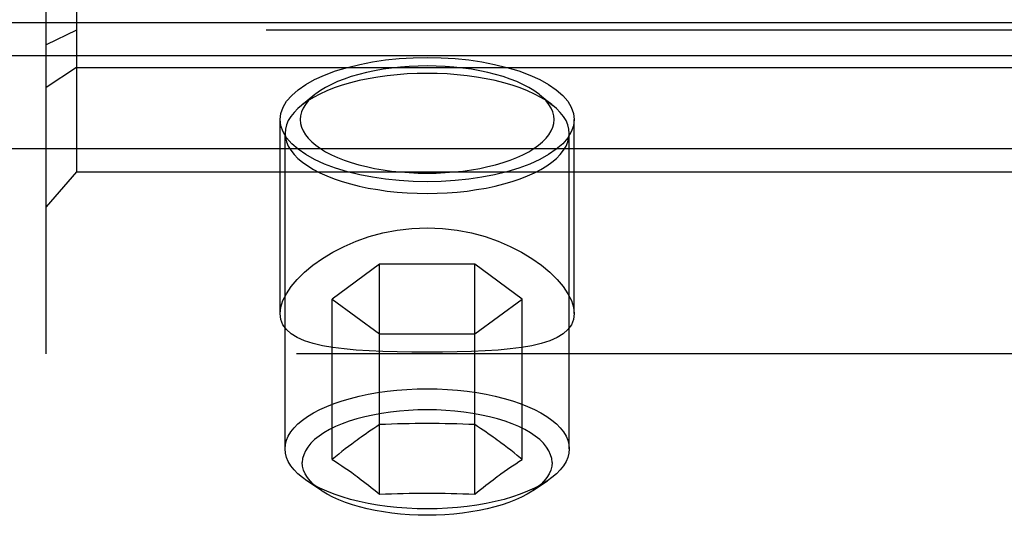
# Model space of a CAD drawing. Header units: inches. Extents: x 0 to 243, y 0 to 157.
# Tile 28 of 69: x 87.062 to 87.708, y 93.896 to 94.221. Entities that reach past the tile are written whole.
import ezdxf

# ---------------------------------------------------------------- set-up
doc = ezdxf.new("R2010")
doc.units = ezdxf.units.IN
doc.header["$LTSCALE"] = 13.357143
doc.header["$MEASUREMENT"] = 0
doc.linetypes.add('HIDDEN', pattern=[0.2, 0.1, -0.1])
doc.layers.add('DEFAULT_2', color=8, linetype='HIDDEN')

msp = doc.modelspace()

# ---------------------------------------------------------------- linework, layer by layer
at = {"layer": 'DEFAULT_2', "color": 8, "linetype": 'HIDDEN'}
for p, q in [((87.07947, 94.00185), (87.07947, 94.56385)), ((87.09947, 94.44447), (87.09947, 94.12124)), ((131.09747, 94.21903), (49.07897, 94.21903)), ((87.09947, 94.21429), (87.07947, 94.20453)), ((88.55947, 94.21429), (87.09947, 94.21429)), ((131.09747, 94.19725), (49.10947, 94.19725)), ((87.09947, 94.1898), (87.07947, 94.17655)), ((87.09947, 94.1898), (88.55947, 94.1898)), ((87.25583, 94.17192), (87.24698, 94.16483)), ((87.40312, 94.17192), (87.41196, 94.16483)), ((87.23297, 94.02818), (87.23297, 94.15552)), ((87.42597, 94.02818), (87.42597, 94.15552)), ((87.23622, 93.93938), (87.23622, 94.14646)), ((87.42272, 93.93938), (87.42272, 94.14646)), ((131.09747, 94.13625), (49.10947, 94.13625)), ((87.09947, 94.12124), (87.07947, 94.09823)), ((87.09947, 94.12124), (88.55947, 94.12124)), ((87.2983, 94.06052), (87.26712, 94.0377)), ((87.2983, 93.90963), (87.2983, 94.06052)), ((87.36065, 94.06052), (87.2983, 94.06052)), ((87.36065, 93.90963), (87.36065, 94.06052)), ((87.39183, 94.0377), (87.36065, 94.06052)), ((87.26712, 93.93246), (87.26712, 94.0377)), ((87.26712, 94.0377), (87.2983, 94.01488)), ((87.36065, 94.01488), (87.39183, 94.0377)), ((87.39183, 93.93246), (87.39183, 94.0377)), ((87.2983, 94.01488), (87.36065, 94.01488)), ((88.57947, 94.00185), (87.07947, 94.00185)), ((87.27568, 93.93929), (87.27355, 93.93763)), ((87.27778, 93.9409), (87.27568, 93.93929)), ((87.3801, 93.9417), (87.37789, 93.94336)), ((87.38222, 93.94009), (87.3801, 93.9417)), ((87.38433, 93.93846), (87.38222, 93.94009)), ((87.38647, 93.93678), (87.38433, 93.93846)), ((87.26924, 93.93419), (87.26712, 93.93246)), ((87.2714, 93.93592), (87.26924, 93.93419)), ((87.27355, 93.93763), (87.2714, 93.93592)), ((87.38863, 93.93506), (87.38647, 93.93678)), ((87.26925, 93.93108), (87.2714, 93.92966)), ((87.2714, 93.92966), (87.27355, 93.92821)), ((87.27355, 93.92821), (87.27568, 93.92675)), ((87.27568, 93.92675), (87.27778, 93.92529)), ((87.3801, 93.92454), (87.38222, 93.92603)), ((87.38222, 93.92603), (87.38433, 93.92748)), ((87.37789, 93.92295), (87.3801, 93.92454)), ((87.26009, 93.91197), (87.25052, 93.91841)), ((87.39885, 93.91197), (87.40843, 93.91841))]:
    msp.add_line(p, q, dxfattribs=at)
for points in [[(87.32947, 94.1907), (87.32357, 94.19061), (87.31771, 94.19035), (87.31188, 94.18991), (87.30613, 94.18929), (87.30049, 94.1885), (87.29499, 94.18754), (87.28966, 94.18642), (87.28454, 94.18514), (87.27965, 94.1837), (87.27501, 94.18213), (87.27066, 94.18042), (87.2666, 94.17858), (87.26286, 94.17662), (87.25947, 94.17456), (87.25643, 94.1724), (87.25583, 94.17192)], [(87.2772, 94.1898), (87.2852, 94.19175), (87.29352, 94.19337), (87.30221, 94.19464), (87.31115, 94.19556), (87.32022, 94.19611), (87.32947, 94.1963)], [(87.32947, 94.1963), (87.33872, 94.19611), (87.3478, 94.19556), (87.35674, 94.19464), (87.36542, 94.19337), (87.37375, 94.19175), (87.38174, 94.1898)], [(87.40312, 94.17192), (87.40252, 94.1724), (87.39948, 94.17456), (87.39608, 94.17662), (87.39235, 94.17858), (87.38829, 94.18042), (87.38394, 94.18213), (87.3793, 94.1837), (87.37441, 94.18514), (87.36929, 94.18642), (87.36396, 94.18754), (87.35846, 94.1885), (87.35282, 94.18929), (87.34707, 94.18991), (87.34124, 94.19035), (87.33538, 94.19061), (87.32947, 94.1907)], [(87.23297, 94.15552), (87.23346, 94.15958), (87.23489, 94.16361), (87.23727, 94.16755), (87.24057, 94.17138), (87.24475, 94.17504), (87.24978, 94.17851), (87.2556, 94.18175), (87.26215, 94.18474), (87.26934, 94.18741), (87.2772, 94.1898)], [(87.32947, 94.18586), (87.32288, 94.18577), (87.3163, 94.18547), (87.30977, 94.18497), (87.30332, 94.18428), (87.297, 94.1834), (87.29084, 94.18232), (87.28488, 94.18107), (87.27914, 94.17963), (87.27366, 94.17803), (87.26847, 94.17626), (87.26359, 94.17434), (87.25905, 94.17229), (87.25486, 94.17009), (87.25106, 94.16778), (87.24765, 94.16536), (87.24698, 94.16483)], [(87.41196, 94.16483), (87.41129, 94.16536), (87.40789, 94.16778), (87.40409, 94.17009), (87.3999, 94.17229), (87.39536, 94.17434), (87.39048, 94.17626), (87.38529, 94.17803), (87.37981, 94.17963), (87.37407, 94.18107), (87.3681, 94.18232), (87.36194, 94.1834), (87.35562, 94.18428), (87.34918, 94.18497), (87.34265, 94.18547), (87.33607, 94.18577), (87.32947, 94.18586)], [(87.38174, 94.1898), (87.3896, 94.18741), (87.3968, 94.18474), (87.40335, 94.18175), (87.40917, 94.17851), (87.4142, 94.17504), (87.41838, 94.17138), (87.42167, 94.16755), (87.42406, 94.16361), (87.42549, 94.15958), (87.42597, 94.15552)], [(87.25583, 94.17192), (87.25376, 94.17015), (87.25148, 94.16783), (87.2496, 94.16544), (87.24813, 94.16301), (87.24707, 94.16053), (87.24644, 94.15803), (87.24622, 94.15552), (87.24644, 94.15301), (87.24707, 94.15051), (87.24813, 94.14803), (87.2496, 94.1456), (87.25148, 94.14321), (87.25376, 94.14089), (87.25643, 94.13864), (87.25947, 94.13648), (87.26286, 94.13442), (87.2666, 94.13246), (87.27066, 94.13062), (87.27501, 94.12891), (87.27965, 94.12733), (87.28454, 94.1259), (87.28966, 94.12462), (87.29499, 94.1235), (87.30049, 94.12254), (87.30613, 94.12175), (87.31188, 94.12113), (87.31771, 94.12069), (87.32357, 94.12042), (87.32947, 94.12034)], [(87.32947, 94.12034), (87.33538, 94.12042), (87.34124, 94.12069), (87.34707, 94.12113), (87.35282, 94.12175), (87.35846, 94.12254), (87.36396, 94.1235), (87.36928, 94.12462), (87.37441, 94.1259), (87.3793, 94.12733), (87.38393, 94.12891), (87.38829, 94.13062), (87.39235, 94.13246), (87.39608, 94.13442), (87.39948, 94.13648), (87.40252, 94.13864), (87.40518, 94.14089), (87.40746, 94.14321), (87.40934, 94.1456), (87.41082, 94.14803), (87.41187, 94.15051), (87.41251, 94.15301), (87.41272, 94.15552), (87.41251, 94.15803), (87.41187, 94.16053), (87.41082, 94.163), (87.40934, 94.16544), (87.40746, 94.16783), (87.40518, 94.17015), (87.40312, 94.17192)], [(87.24698, 94.16483), (87.24467, 94.16284), (87.24212, 94.16024), (87.24001, 94.15757), (87.23836, 94.15484), (87.23717, 94.15207), (87.23646, 94.14927), (87.23622, 94.14646)], [(87.42272, 94.14646), (87.42249, 94.14927), (87.42177, 94.15207), (87.42059, 94.15484), (87.41894, 94.15757), (87.41683, 94.16024), (87.41428, 94.16284), (87.41196, 94.16483)], [(87.2772, 94.12124), (87.26934, 94.12362), (87.26215, 94.1263), (87.2556, 94.12928), (87.24978, 94.13252), (87.24475, 94.136), (87.24057, 94.13966), (87.23727, 94.14349), (87.23489, 94.14743), (87.23346, 94.15145), (87.23297, 94.15552)], [(87.42597, 94.15552), (87.42549, 94.15145), (87.42406, 94.14743), (87.42167, 94.14349), (87.41838, 94.13966), (87.4142, 94.136), (87.40917, 94.13252), (87.40335, 94.12928), (87.3968, 94.1263), (87.3896, 94.12362), (87.38174, 94.12124)], [(87.23622, 94.14646), (87.23646, 94.14364), (87.23717, 94.14084), (87.23836, 94.13807), (87.24001, 94.13534), (87.24212, 94.13267), (87.24467, 94.13007), (87.24765, 94.12755), (87.25106, 94.12513), (87.25486, 94.12282), (87.25905, 94.12063), (87.26359, 94.11857), (87.26847, 94.11665), (87.27366, 94.11488), (87.27914, 94.11328), (87.28488, 94.11185), (87.29084, 94.11059), (87.297, 94.10951), (87.30332, 94.10863), (87.30977, 94.10794), (87.3163, 94.10744), (87.32288, 94.10715), (87.32947, 94.10705)], [(87.32947, 94.10705), (87.33607, 94.10715), (87.34265, 94.10744), (87.34918, 94.10794), (87.35562, 94.10863), (87.36194, 94.10951), (87.3681, 94.11059), (87.37407, 94.11185), (87.37981, 94.11328), (87.38528, 94.11488), (87.39048, 94.11665), (87.39536, 94.11857), (87.3999, 94.12063), (87.40409, 94.12282), (87.40789, 94.12513), (87.41129, 94.12755), (87.41428, 94.13007), (87.41683, 94.13267), (87.41894, 94.13534), (87.42059, 94.13807), (87.42177, 94.14084), (87.42249, 94.14364), (87.42272, 94.14646)], [(87.32947, 94.11474), (87.32022, 94.11493), (87.31115, 94.11548), (87.30221, 94.1164), (87.29352, 94.11767), (87.2852, 94.11928), (87.2772, 94.12124)], [(87.38174, 94.12124), (87.37375, 94.11928), (87.36542, 94.11767), (87.35674, 94.1164), (87.3478, 94.11548), (87.33872, 94.11493), (87.32947, 94.11474)], [(87.23297, 94.02818), (87.23344, 94.0323), (87.23481, 94.03667), (87.2371, 94.04123), (87.24025, 94.04591), (87.24424, 94.05062), (87.24901, 94.05531), (87.25453, 94.0599), (87.26074, 94.06432), (87.26757, 94.06847), (87.27499, 94.07229), (87.28294, 94.07571), (87.29141, 94.07867), (87.30042, 94.08111), (87.30983, 94.08294), (87.3195, 94.08405), (87.32947, 94.08445)], [(87.32947, 94.08445), (87.33946, 94.08405), (87.34913, 94.08294), (87.35854, 94.08111), (87.36755, 94.07867), (87.37602, 94.07571), (87.38398, 94.07228), (87.39139, 94.06846), (87.39822, 94.06431), (87.40442, 94.0599), (87.40994, 94.05531), (87.41471, 94.05063), (87.41869, 94.04591), (87.42184, 94.04124), (87.42413, 94.03669), (87.42551, 94.03231), (87.42597, 94.02818)], [(87.32947, 94.00289), (87.3195, 94.00294), (87.30983, 94.00308), (87.30043, 94.00334), (87.29143, 94.00372), (87.28296, 94.00425), (87.27501, 94.00496), (87.26759, 94.00589), (87.26076, 94.00706), (87.25456, 94.00852), (87.24904, 94.01028), (87.24426, 94.01237), (87.24027, 94.01482), (87.23712, 94.01763), (87.23483, 94.0208), (87.23345, 94.02432), (87.23297, 94.02818)], [(87.42597, 94.02818), (87.42551, 94.02433), (87.42413, 94.02081), (87.42184, 94.01764), (87.41868, 94.01482), (87.41469, 94.01237), (87.40991, 94.01028), (87.40438, 94.00851), (87.39817, 94.00706), (87.39134, 94.00589), (87.38392, 94.00496), (87.37597, 94.00425), (87.36751, 94.00372), (87.35851, 94.00334), (87.3491, 94.00308), (87.33944, 94.00294), (87.32947, 94.00289)], [(87.23622, 93.93938), (87.23646, 93.94219), (87.23717, 93.94499), (87.23835, 93.94775), (87.24, 93.95048), (87.2421, 93.95315), (87.24465, 93.95575), (87.24763, 93.95826), (87.25103, 93.96068), (87.25482, 93.96299), (87.259, 93.96519), (87.26354, 93.96724), (87.26841, 93.96916), (87.27359, 93.97093), (87.27906, 93.97253), (87.28478, 93.97397), (87.29074, 93.97523), (87.29689, 93.9763), (87.3032, 93.97719), (87.30965, 93.97789), (87.3162, 93.97839), (87.32282, 93.97869), (87.32947, 93.97879)], [(87.32947, 93.97879), (87.33613, 93.97869), (87.34274, 93.97839), (87.34929, 93.97789), (87.35574, 93.97719), (87.36206, 93.9763), (87.36821, 93.97523), (87.37416, 93.97397), (87.37989, 93.97253), (87.38536, 93.97093), (87.39054, 93.96916), (87.39541, 93.96724), (87.39995, 93.96519), (87.40412, 93.96299), (87.40792, 93.96068), (87.41132, 93.95826), (87.4143, 93.95575), (87.41684, 93.95315), (87.41895, 93.95048), (87.42059, 93.94775), (87.42177, 93.94499), (87.42249, 93.94219), (87.42272, 93.93938)], [(87.41141, 93.93039), (87.41118, 93.93298), (87.4105, 93.93555), (87.40936, 93.9381), (87.40777, 93.9406), (87.40575, 93.94304), (87.4033, 93.94542), (87.40044, 93.94771), (87.39718, 93.9499), (87.39354, 93.95198), (87.38954, 93.95395), (87.38521, 93.95578), (87.38056, 93.95747), (87.37563, 93.959), (87.37044, 93.96038), (87.36503, 93.96159), (87.35941, 93.96263), (87.35363, 93.96348), (87.34771, 93.96415), (87.34169, 93.96463), (87.3356, 93.96492), (87.32947, 93.96502), (87.32335, 93.96492), (87.31726, 93.96463), (87.31124, 93.96415), (87.30532, 93.96348), (87.29954, 93.96263), (87.29392, 93.96159), (87.2885, 93.96038), (87.28332, 93.959), (87.27838, 93.95747), (87.27374, 93.95578), (87.26941, 93.95395), (87.26541, 93.95198), (87.26177, 93.9499), (87.25851, 93.94771), (87.25565, 93.94542), (87.2532, 93.94304), (87.25117, 93.9406), (87.24959, 93.9381), (87.24845, 93.93555), (87.24776, 93.93298), (87.24753, 93.93039)], [(87.2983, 93.95528), (87.29641, 93.95406), (87.29457, 93.95285), (87.29278, 93.95165), (87.29104, 93.95047), (87.28937, 93.94932), (87.28777, 93.9482), (87.28625, 93.94713), (87.28482, 93.94611), (87.28349, 93.94515), (87.28224, 93.94423), (87.28106, 93.94336), (87.27993, 93.94252), (87.27778, 93.9409)], [(87.36065, 93.95528), (87.35672, 93.95544), (87.35283, 93.95559), (87.34897, 93.95571), (87.34512, 93.95581), (87.34123, 93.95588), (87.33732, 93.95594), (87.3334, 93.95597), (87.32947, 93.95599), (87.32555, 93.95597), (87.32162, 93.95594), (87.31772, 93.95588), (87.31382, 93.95581), (87.30997, 93.95571), (87.30612, 93.95559), (87.30222, 93.95544), (87.2983, 93.95528)], [(87.37789, 93.94336), (87.37671, 93.94423), (87.37545, 93.94515), (87.37412, 93.94611), (87.37269, 93.94714), (87.37117, 93.94821), (87.36957, 93.94932), (87.3679, 93.95048), (87.36617, 93.95165), (87.36437, 93.95285), (87.36254, 93.95406), (87.36065, 93.95528)], [(87.25052, 93.91841), (87.24763, 93.92049), (87.24465, 93.92301), (87.2421, 93.92561), (87.24, 93.92827), (87.23835, 93.931), (87.23717, 93.93377), (87.23646, 93.93657), (87.23622, 93.93938)], [(87.42272, 93.93938), (87.42249, 93.93657), (87.42177, 93.93377), (87.42059, 93.931), (87.41895, 93.92828), (87.41684, 93.92561), (87.4143, 93.92301), (87.41132, 93.92049), (87.40843, 93.91841)], [(87.26712, 93.93246), (87.26818, 93.93177), (87.26925, 93.93108)], [(87.38755, 93.92966), (87.3897, 93.93108), (87.39077, 93.93177), (87.39183, 93.93246)], [(87.39183, 93.93246), (87.39077, 93.93332), (87.38863, 93.93506)], [(87.26009, 93.91197), (87.25756, 93.9138), (87.25494, 93.91601), (87.2527, 93.91829), (87.25085, 93.92064), (87.24941, 93.92303), (87.24837, 93.92546), (87.24774, 93.92792), (87.24753, 93.93039)], [(87.38433, 93.92748), (87.38647, 93.92894), (87.38755, 93.92966)], [(87.41141, 93.93039), (87.4112, 93.92792), (87.41058, 93.92546), (87.40954, 93.92303), (87.40809, 93.92064), (87.40625, 93.91829), (87.40401, 93.91601), (87.40139, 93.9138), (87.39885, 93.91197)], [(87.27778, 93.92529), (87.27993, 93.92376), (87.28106, 93.92295), (87.28224, 93.92209), (87.2835, 93.92117), (87.28483, 93.92019), (87.28626, 93.91912), (87.28777, 93.91797), (87.28937, 93.91674), (87.29105, 93.91545), (87.29278, 93.91408), (87.29457, 93.91266), (87.29641, 93.91118), (87.2983, 93.90963)], [(87.36065, 93.90963), (87.36254, 93.91118), (87.36438, 93.91266), (87.36617, 93.91409), (87.36791, 93.91545), (87.36958, 93.91675), (87.37118, 93.91798), (87.3727, 93.91912), (87.37412, 93.92019), (87.37546, 93.92118), (87.37671, 93.9221), (87.37789, 93.92295)], [(87.32947, 93.89997), (87.32282, 93.90007), (87.3162, 93.90037), (87.30965, 93.90087), (87.3032, 93.90156), (87.29689, 93.90245), (87.29074, 93.90353), (87.28478, 93.90479), (87.27906, 93.90622), (87.27359, 93.90783), (87.26841, 93.90959), (87.26354, 93.91151), (87.259, 93.91357), (87.25482, 93.91576), (87.25103, 93.91807), (87.25052, 93.91841)], [(87.40843, 93.91841), (87.40792, 93.91807), (87.40412, 93.91576), (87.39995, 93.91357), (87.39541, 93.91151), (87.39054, 93.90959), (87.38536, 93.90783), (87.37989, 93.90622), (87.37416, 93.90479), (87.36821, 93.90353), (87.36206, 93.90245), (87.35574, 93.90156), (87.34929, 93.90087), (87.34274, 93.90037), (87.33613, 93.90007), (87.32947, 93.89997)], [(87.32947, 93.89576), (87.32363, 93.89585), (87.31781, 93.89612), (87.31206, 93.89656), (87.30639, 93.89717), (87.30084, 93.89795), (87.29543, 93.89889), (87.2902, 93.9), (87.28517, 93.90126), (87.28037, 93.90267), (87.27581, 93.90422), (87.27153, 93.90591), (87.26755, 93.90772), (87.26388, 93.90964), (87.26054, 93.91167), (87.26009, 93.91197)], [(87.2983, 93.90963), (87.30222, 93.9098), (87.30612, 93.90995), (87.30997, 93.91007), (87.31382, 93.91016), (87.31772, 93.91024), (87.32162, 93.9103), (87.32555, 93.91033), (87.32947, 93.91034), (87.3334, 93.91033), (87.33732, 93.9103), (87.34123, 93.91024), (87.34512, 93.91016), (87.34897, 93.91007), (87.35283, 93.90995), (87.35672, 93.9098), (87.36065, 93.90963)], [(87.39885, 93.91197), (87.39841, 93.91167), (87.39507, 93.90964), (87.3914, 93.90772), (87.38741, 93.90591), (87.38313, 93.90422), (87.37858, 93.90267), (87.37377, 93.90126), (87.36874, 93.9), (87.36351, 93.89889), (87.35811, 93.89795), (87.35256, 93.89717), (87.34689, 93.89656), (87.34113, 93.89612), (87.33532, 93.89585), (87.32947, 93.89576)]]:
    msp.add_lwpolyline(points, dxfattribs=at)

doc.saveas('drawing.dxf')
